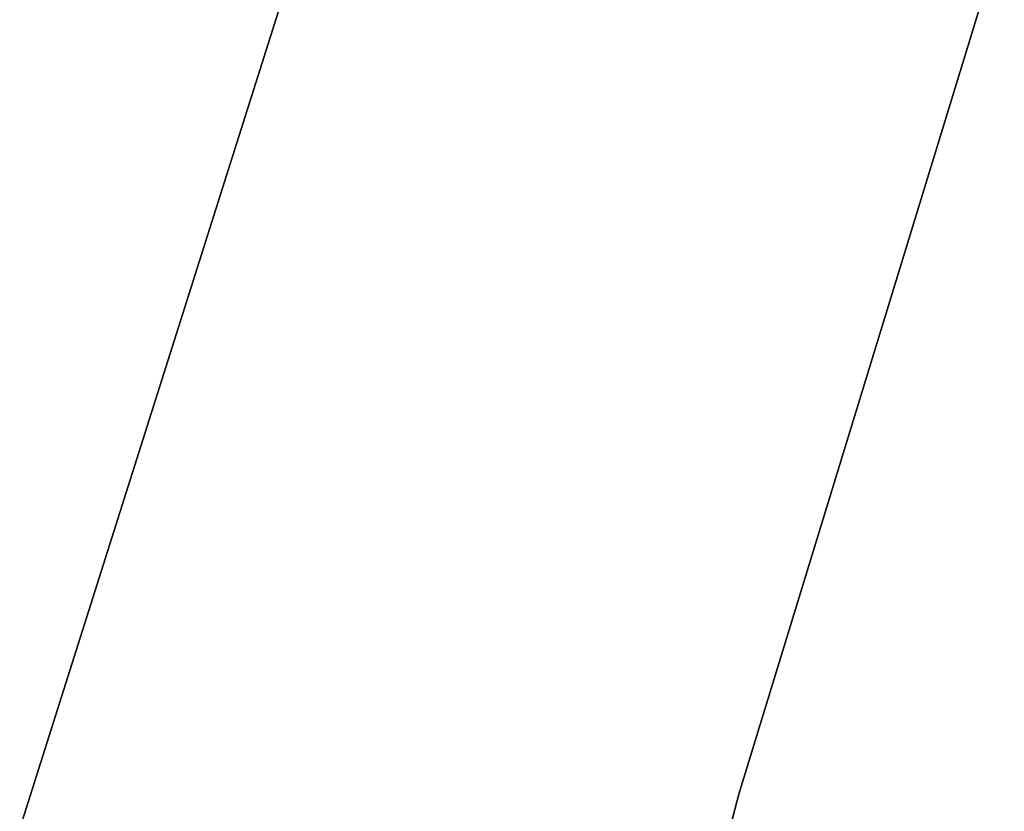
# Model space of a CAD drawing. Extents: x -189 to 189, y -189 to 189.
# Tile 224 of 256: x -40.92 to -39.2, y 11.27 to 12.65. Entities that reach past the tile are written whole.
import ezdxf

# ---------------------------------------------------------------- set-up
doc = ezdxf.new("R2010")
doc.units = 0
doc.header["$LTSCALE"] = 25.4
doc.layers.get('0').update_dxf_attribs({"linetype": 'CONTINUOUS'})

# ---------------------------------------------------------------- blocks, each defined once
blk = doc.blocks.new('CAMELEON-KENAI-C-12244_STL')
at = {"color": 0}
for p, q in [((-40.9171, 11.2424, -1), (-39.936, 14.3427, -1)), ((-39.936, 14.3427, -8.5), (-40.9171, 11.2424, -8.5)), ((-39.936, 14.3427, -8.5), (-40.9171, 11.2424, -8.5)), ((-40.9171, 11.2424, -1), (-39.936, 14.3427, -1)), ((-39.6661, 11.3019, -2), (-39.2044, 12.8117, -2)), ((-39.2044, 12.8117, -4), (-39.6661, 11.3019, -4)), ((-39.2044, 12.8117, -4), (-39.6661, 11.3019, -4)), ((-39.6661, 11.3019, -2), (-39.2044, 12.8117, -2)), ((-40.0696, 9.7755, -2), (-39.6661, 11.3019, -2)), ((-39.6661, 11.3019, -4), (-40.0696, 9.7755, -4)), ((-39.6661, 11.3019, -4), (-40.0696, 9.7755, -4)), ((-40.0696, 9.7755, -2), (-39.6661, 11.3019, -2)), ((-39.6661, 11.3019, -2), (-39.6661, 11.3019, -4)), ((-39.6661, 11.3019, -2), (-39.6661, 11.3019, -4))]:
    blk.add_line(p, q, dxfattribs=at)

msp = doc.modelspace()

# ---------------------------------------------------------------- block references
at = {"color": 0}
msp.add_blockref('CAMELEON-KENAI-C-12244_STL', (0, 0), dxfattribs=at)

doc.saveas('drawing.dxf')
